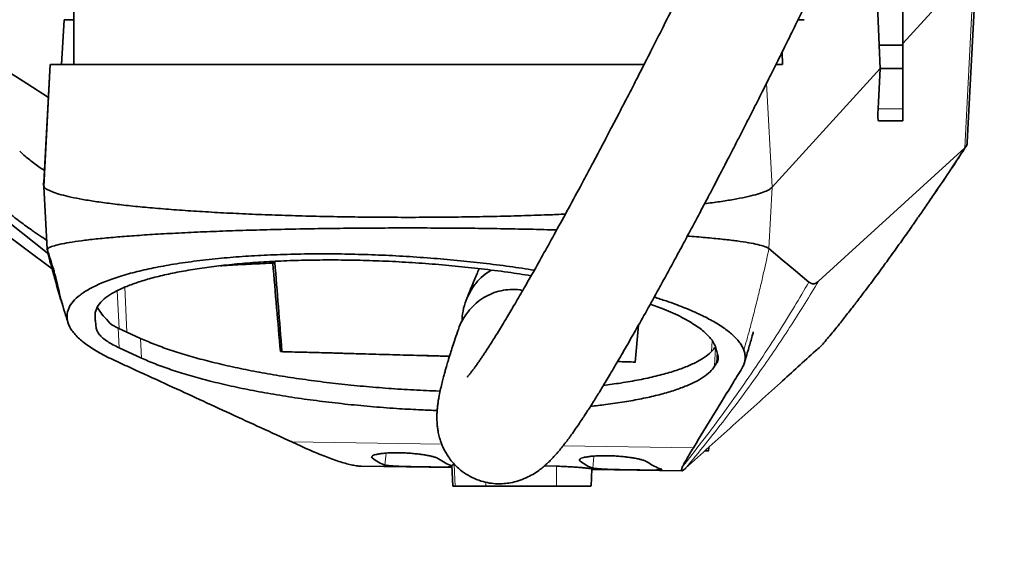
# Model space of a CAD drawing. Header units: millimetres. Extents: x 0 to 14900, y 0 to 10500.
# Tile 34 of 46: x 10976 to 11394, y 5264 to 5493. Entities that reach past the tile are written whole.
import ezdxf

# ---------------------------------------------------------------- set-up
doc = ezdxf.new("R2010")
doc.units = ezdxf.units.MM
doc.header["$LTSCALE"] = 25
doc.styles.add('SLDTEXTSTYLE0', font='TXT', dxfattribs={"width": 0.605})
doc.dimstyles.new('SLDDIMSTYLE1', dxfattribs={"dimtxt": 87.5, "dimasz": 87.5, "dimexe": 0, "dimexo": 0.0625, "dimgap": 21.875, "dimtad": 1, "dimdec": 4, "dimlfac": 25, "dimzin": 12, "dimdsep": 46, "dimtxsty": 'SLDTEXTSTYLE0', "dimsah": 1, "dimcen": 0.09, "dimadec": 1, "dimazin": 3, "dimtfac": 1, "dimtofl": 0, "dimtmove": 0, "dimatfit": 3, "dimfxl": 1, "dimfrac": 2, "dimtolj": 1, "dimtzin": 12, "dimarcsym": 0})

# ---------------------------------------------------------------- blocks, each defined once
blk = doc.blocks.new('_D_7')
at = {"color": 7, "linetype": 'Continuous', "lineweight": 0}
for p, q in [((12219.93, 5733.49), (13700.97, 5733.49)), ((8210.66, 5273.14), (7985.54, 5233.45))]:
    blk.add_line(p, q, dxfattribs=at)
at = {"color": 7, "linetype": 'Continuous', "lineweight": 18}
blk.add_arc((10821.38, 5733.49), 2842.09, 190, 0, dxfattribs=at)
for points in [[(13663.47, 5733.49), (13649.62, 5646.19), (13674.62, 5645.8)], [(8022.47, 5239.96), (8026.72, 5151.68), (8051.27, 5156.4)]]:
    blk.add_solid(points, dxfattribs=at)
at = {"color": 7, "linetype": 'Continuous', "lineweight": 18, "insert": (10935.4, 3003.74), "char_height": 87.5, "attachment_point": 1, "rotation": 5, "style": 'SLDTEXTSTYLE0'}
blk.add_mtext('170°', dxfattribs=at)

msp = doc.modelspace()

# ---------------------------------------------------------------- linework, layer by layer
at = {"color": 7, "linetype": 'Continuous', "lineweight": 35}
for p, q in [((11378.7031652, 5441.4550674), (11382.7839076, 5519.0082414)), ((11351.3804458, 5483.3527797), (11381.7537428, 5516.7279467)), ((11341.252928, 5482.7197232), (11340.4613767, 5505.1676074)), ((11351.3804458, 5505.1676074), (11351.3804458, 5482.7197232)), ((10999.3804458, 5500.4853482), (10999.3804458, 5474.4853482)), ((10995.3134027, 5493.4853482), (10994.0911278, 5474.4853482)), ((10995.3134027, 5493.4853482), (10999.3804458, 5493.4853482)), ((11306.9048511, 5493.4853482), (11309.5185174, 5493.4853482)), ((11341.7037606, 5472.7197232), (11341.252928, 5482.7197232)), ((11351.3804458, 5482.7197232), (11341.252928, 5482.7197232)), ((11351.3804458, 5482.7197232), (11351.3804458, 5472.7197232)), ((11300.2538243, 5474.4853482), (11300.0766539, 5479.6287784)), ((10989.3864428, 5474.4918958), (10986.6643764, 5422.6514768)), ((10986.6790699, 5424.3493644), (10989.3128971, 5474.4854247)), ((11295.8649281, 5422.3505227), (11341.7037606, 5472.7197232)), ((11297.5210491, 5474.4853482), (11300.2538243, 5474.4853482)), ((11340.8711631, 5455.636428), (11341.7037606, 5472.7197232)), ((11351.3804458, 5472.7197232), (11341.7037606, 5472.7197232)), ((11351.3804458, 5472.7197232), (11351.3804458, 5455.636428)), ((11351.3804458, 5455.636428), (11351.3804458, 5450.4853482)), ((11351.3804458, 5450.4853482), (11341.0176699, 5450.4853482)), ((10986.7031094, 5422.5976867), (10988.0944005, 5396.1100517)), ((11365.3013674, 5420.3624578), (11367.2279009, 5423.2598696)), ((10964.0419011, 5413.5127249), (10988.0791748, 5394.4759722)), ((10963.3803939, 5407.7175809), (10990.171064, 5387.6652134)), ((11083.869611, 5390.1185324), (11083.931164, 5390.8358119)), ((11083.8696123, 5390.1185445), (11084.7551284, 5390.5233353)), ((11248.8136369, 5371.0662786), (11244.1437819, 5372.717301)), ((10995.39654, 5369.6974831), (10995.445317, 5369.5435574)), ((10997.4002623, 5363.6402097), (10997.4591835, 5363.4696667)), ((11018.210697, 5362.5546198), (11015.5115612, 5363.9035069)), ((11239.1298878, 5363.7684427), (11237.756918, 5348.0478346)), ((11027.7201232, 5358.1752545), (11018.210697, 5362.5546198)), ((11316.3708881, 5354.6742779), (11317.3470196, 5355.748998)), ((11018.6511004, 5354.1564086), (11028.101717, 5349.8041269)), ((11087.0787897, 5352.5458766), (11087.7598482, 5352.5449955)), ((11237.756918, 5348.0478346), (11230.2503032, 5348.3012171)), ((11271.4753232, 5346.3250595), (11272.2701385, 5347.5822309)), ((11095.8518307, 5312.3846237), (11091.9072638, 5314.2012194)), ((11268.8727001, 5310.4841357), (11268.9448638, 5311.8555634)), ((11121.379861, 5303.9194553), (11159.9268373, 5303.3685461)), ((11159.8792568, 5304.2728094), (11160.3416427, 5295.4852045)), ((11199.2528521, 5304.0474161), (11204.3804458, 5303.8936643)), ((11219.0005459, 5295.4836324), (11219.383093, 5302.753702)), ((11219.370742, 5302.5189803), (11257.617684, 5301.9723592)), ((11259.1091279, 5302.9772185), (11259.1235196, 5302.9900864))]:
    msp.add_line(p, q, dxfattribs=at)
at = {"color": 8, "linetype": 'Continuous', "lineweight": 18}
for p, q in [((11377.6793308, 5439.0687825), (11381.7537428, 5516.7279467)), ((11295.8649283, 5422.3505229), (11293.5479808, 5466.5476413)), ((11351.3804458, 5455.636428), (11340.8711631, 5455.636428)), ((11366.0001027, 5421.3569367), (11377.6793308, 5439.0687825)), ((11367.2279009, 5423.2598696), (11377.8437979, 5439.2256581)), ((11294.4971564, 5396.2805011), (11295.8649281, 5422.3505227)), ((10988.1650395, 5396.0468139), (10988.1615944, 5396.112431)), ((11018.6819582, 5362.3375904), (11017.8409648, 5378.3754403)), ((11021.8954644, 5360.857678), (11021.0322934, 5379.8578719)), ((11008.5078054, 5369.0649108), (11008.8360828, 5362.8048714)), ((11018.6511004, 5354.1564086), (11018.210697, 5362.5546198)), ((11028.101717, 5349.8041269), (11027.7201232, 5358.1752545)), ((11270.4581891, 5357.161887), (11270.1955281, 5352.6416522)), ((11271.4753232, 5346.3250595), (11271.8901442, 5354.2772699)), ((11272.518127, 5352.2717792), (11272.2701385, 5347.5822309)), ((11091.9072638, 5314.2012194), (11155.5815846, 5313.2911929)), ((11131.5084529, 5304.3837041), (11131.9447438, 5309.4440813)), ((11207.1434477, 5312.5542764), (11262.456934, 5311.763742)), ((11126.0489687, 5307.4548559), (11126.1162156, 5308.2348278)), ((11214.2858711, 5306.184294), (11214.3535857, 5306.9696898)), ((11219.7458414, 5303.11878), (11220.1826255, 5308.1848786)), ((11161.3096513, 5295.4853482), (11160.8836387, 5304.5135216)), ((11204.3822977, 5295.4853482), (11204.3804458, 5303.8936643)), ((11174.3827097, 5295.4853482), (11174.3823158, 5297.1093582))]:
    msp.add_line(p, q, dxfattribs=at)
at = {"color": 7, "linetype": 'Continuous', "lineweight": 35, "flags": 128}
for points in [[(10968.9757731, 5472.9751662), (10979.4106235, 5466.3262179), (10988.5774187, 5460.4852694)], [(11315.5997933, 5382.4259982), (11339.4922202, 5404.2260168), (11358.5857799, 5421.6474806), (11377.6793308, 5439.0687825)], [(11294.4971564, 5396.2805011), (11300.1862812, 5391.5219184), (11305.8311071, 5386.8027559), (11311.4758302, 5382.0819865)]]:
    msp.add_lwpolyline(points, dxfattribs=at)
at = {"color": 7, "linetype": 'Continuous', "lineweight": 18}
for radius in [2601, 911]:
    msp.add_arc((10821.3804458, 5733.4853482), radius, 190, 170, dxfattribs=at)
at = {"color": 7, "linetype": 'Continuous', "lineweight": 35}
for centre, major_axis, ratio, start_param, end_param in [((11341.3756143, 5456.4853482), (0.3600348, 5.9999374), 0.0761305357, 1.7173276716, 3.1461609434), ((11144.7983913, 6164.8723281), (131.1816432, 1276.6558263), 0.0190063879, 4.0626359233, 4.062990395), ((11144.7983913, 4208.8971463), (-130.7667038, 1909.878231), 0.0138278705, 5.3534521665, 5.3785184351), ((11144.7983913, 5350.2269764), (133.4068762, -3.8455683), 0.0055832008, 1.4648769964, 2.0127416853), ((11144.7983913, 5350.2269764), (133.4068762, -3.8455683), 0.0055832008, 0.7995679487, 0.8749375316), ((11173.8154879, 5673.2078369), (39.5554614, 369.415764), 0.1889831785, 3.0194538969, 3.1017184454), ((11138.8712293, 5673.7072564), (-26.6264408, 370.3688051), 0.1896565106, 2.9856429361, 3.0628389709), ((11262.0405027, 5671.9469346), (39.5554614, 369.415764), 0.1889831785, 3.0196382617, 3.1018999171), ((11227.3139681, 5672.4432424), (-26.6264408, 370.3688051), 0.1896565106, 2.9858268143, 3.0680864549)]:
    msp.add_ellipse(centre, major_axis=major_axis, ratio=ratio, start_param=start_param, end_param=end_param, dxfattribs=at)
for points, knots in [([(11318.6736173, 5642.1678435), (11318.2608347, 5641.073792), (11316.426428, 5636.2118252), (11312.969012, 5627.6312947), (11308.3581827, 5616.4302757), (11303.633028, 5605.3239539), (11298.4892418, 5593.5123914), (11292.9997225, 5581.1994417), (11287.2540396, 5568.5825316), (11281.7568332, 5556.7232584), (11276.5740615, 5545.7072313), (11271.756986, 5535.5964066), (11267.3444331, 5526.4341782), (11263.3526587, 5518.2222518), (11259.077388, 5509.49706), (11254.4793428, 5500.1976135), (11249.5354837, 5490.2987565), (11244.9347318, 5481.1707197), (11241.3441466, 5474.1060055), (11238.6823221, 5468.8987345), (11236.8654087, 5465.3567293), (11235.1580909, 5462.0393198), (11233.5877665, 5458.9975113), (11232.1750943, 5456.2687731), (11230.8085539, 5453.6356978), (11229.2548298, 5450.6495543), (11227.3312449, 5446.9645578), (11224.9888742, 5442.4957905), (11222.2799868, 5437.3531185), (11219.2178271, 5431.5730449), (11215.1112985, 5423.8728416), (11210.2002818, 5414.7548627), (11204.7485333, 5404.7654318), (11199.6703947, 5395.5884664), (11194.9792681, 5387.2352112), (11190.6772697, 5379.6956525), (11186.7672557, 5372.9609291), (11183.0841935, 5366.7379114), (11179.6905028, 5361.135848), (11176.6066439, 5356.1932564), (11174.5154213, 5352.9565862), (11173.1528684, 5350.901496), (11172.2985067, 5349.6317664), (11171.3790245, 5348.2892901), (11170.3998623, 5346.8918275), (11169.4809875, 5345.6173651), (11168.7210378, 5344.5950814), (11168.157396, 5343.8580494), (11167.7297898, 5343.3125278), (11167.3596968, 5342.8505721), (11167.0026721, 5342.4176102), (11166.6949599, 5342.0523488), (11166.4226934, 5341.7539982), (11166.461807, 5341.7854487), (11166.4747447, 5341.7958516)], [0, 0, 0, 0, 0.0082048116, 0.0364621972, 0.0651221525, 0.0938184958, 0.1222230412, 0.1571678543, 0.1907566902, 0.2226342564, 0.2525160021, 0.2801785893, 0.3054510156, 0.3282055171, 0.3485618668, 0.3786640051, 0.4069045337, 0.4332075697, 0.4575214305, 0.4685530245, 0.4789886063, 0.4888217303, 0.4980146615, 0.506135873, 0.5132882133, 0.5217295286, 0.5331696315, 0.546845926, 0.5627281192, 0.5807750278, 0.6009322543, 0.6357234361, 0.6689931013, 0.7005973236, 0.7305398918, 0.7588404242, 0.7855325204, 0.8105445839, 0.837530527, 0.8622950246, 0.8856903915, 0.8934960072, 0.9017071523, 0.9115273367, 0.9230026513, 0.9352438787, 0.9454619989, 0.9537492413, 0.9603271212, 0.9670796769, 0.9755278, 0.9847956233, 0.9949708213, 1, 1, 1, 1]), ([(11162.6453141, 5361.9129025), (11162.5278921, 5361.5812897), (11161.9602155, 5359.9781071), (11161.0524344, 5357.2674794), (11159.9761949, 5353.9815032), (11159.1598407, 5351.3959496), (11158.5533073, 5349.4245685), (11158.1172718, 5347.9772921), (11157.7700365, 5346.8031585), (11157.4875607, 5345.8327017), (11157.1487903, 5344.6518463), (11156.7241948, 5343.1364133), (11156.1805141, 5341.119261), (11155.5878766, 5338.7987544), (11154.9369332, 5336.0017009), (11154.4388793, 5333.5173616), (11154.0760017, 5331.3248746), (11153.8326023, 5329.510359), (11153.6535683, 5327.6775131), (11153.5533888, 5325.8790298), (11153.533498, 5324.2361946), (11153.5789073, 5322.7683506), (11153.675681, 5321.3848058), (11153.8686528, 5319.6948035), (11154.2350567, 5317.6184694), (11154.8212032, 5315.3534588), (11155.5708104, 5313.2205982), (11156.3760187, 5311.3884974), (11157.3085499, 5309.6114135), (11158.5061709, 5307.6941163), (11160.1020133, 5305.5974732), (11162.2925501, 5303.2848468), (11165.0304036, 5301.0482101), (11168.5158618, 5298.9848097), (11172.1973505, 5297.5273948), (11175.8210583, 5296.6831926), (11179.1513439, 5296.3787241), (11182.0933489, 5296.4539278), (11185.0052882, 5296.8345636), (11188.1978776, 5297.625789), (11191.3231325, 5298.8246701), (11194.3217031, 5300.389325), (11196.8790989, 5302.090919), (11198.7946266, 5303.6180718), (11200.2414777, 5304.8968275), (11201.7593024, 5306.3586868), (11203.3080741, 5307.9851421), (11204.8666394, 5309.7481386), (11206.3651522, 5311.5555153), (11207.6259498, 5313.1542248), (11208.5893306, 5314.4170714), (11209.3268237, 5315.4044722), (11210.0462502, 5316.3840398), (11210.8841625, 5317.5448542), (11212.0870431, 5319.2446035), (11213.5513426, 5321.3692686), (11215.1252342, 5323.7171294), (11216.4804374, 5325.7804374), (11217.6863225, 5327.6448659), (11218.8634413, 5329.4892699), (11220.5144233, 5332.1085468), (11222.802705, 5335.8048335), (11225.9150688, 5340.9445717), (11229.5031602, 5346.9948385), (11233.5317455, 5353.9203106), (11237.9445192, 5361.6399534), (11242.7076254, 5370.1054205), (11247.1920191, 5378.1925181), (11251.3078554, 5385.6994521), (11254.9781416, 5392.4522497), (11258.7124865, 5399.3814614), (11262.3381904, 5406.1636192), (11265.6739203, 5412.448683), (11268.5683253, 5417.9363383), (11271.0206551, 5422.6099622), (11273.0351498, 5426.4653477), (11274.6882606, 5429.6400007), (11276.1670876, 5432.4877684), (11277.8646393, 5435.7652521), (11279.916159, 5439.7399877), (11282.2533163, 5444.287513), (11284.6034791, 5448.8801116), (11286.9634861, 5453.5117026), (11289.3231922, 5458.1628121), (11291.8511178, 5463.1672997), (11294.681948, 5468.7983586), (11297.9906402, 5475.4178654), (11301.7718863, 5483.0339977), (11305.9291794, 5491.4734657), (11310.4322743, 5500.6956854), (11315.2454789, 5510.6503393), (11320.4127637, 5521.4584667), (11325.8976843, 5533.0814253), (11331.6534154, 5545.4627756), (11337.3225586, 5557.8728662), (11342.8323735, 5570.1664566), (11348.1121911, 5582.1967438), (11353.3812026, 5594.4957883), (11358.5510829, 5606.9759968), (11362.6428902, 5617.1201448), (11364.9135897, 5623.1326317), (11365.5836375, 5624.9068222)], [0, 0, 0, 0, 0.0042899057, 0.0207395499, 0.0351680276, 0.0475376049, 0.0554763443, 0.0622320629, 0.0678025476, 0.0722253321, 0.0764239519, 0.0851653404, 0.0945589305, 0.1067371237, 0.120282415, 0.1351896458, 0.1438035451, 0.1522019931, 0.1603951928, 0.1683045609, 0.1752277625, 0.1810152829, 0.1856905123, 0.1904391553, 0.1960281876, 0.2023596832, 0.2080565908, 0.2126868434, 0.2164587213, 0.2207925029, 0.2259092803, 0.231616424, 0.2390624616, 0.2465530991, 0.2539482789, 0.2609972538, 0.267505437, 0.2734115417, 0.2798839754, 0.2873513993, 0.2958067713, 0.3027839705, 0.3099999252, 0.3171271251, 0.3244870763, 0.3325843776, 0.3414289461, 0.351031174, 0.3602347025, 0.3679122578, 0.3728788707, 0.3769096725, 0.3808706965, 0.3857943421, 0.3916902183, 0.4017034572, 0.410311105, 0.4170747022, 0.4230725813, 0.4290107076, 0.434983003, 0.4477668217, 0.4622177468, 0.4784146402, 0.4959555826, 0.5144178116, 0.5338264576, 0.5541963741, 0.5680262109, 0.5822658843, 0.5969112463, 0.6110600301, 0.623684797, 0.6347442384, 0.6437104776, 0.6512391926, 0.6573168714, 0.6621987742, 0.6677673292, 0.6762742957, 0.6850711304, 0.6937771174, 0.7023885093, 0.7112607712, 0.7199372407, 0.7303733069, 0.7425588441, 0.7564751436, 0.7720916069, 0.7884055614, 0.8061470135, 0.8252404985, 0.845586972, 0.8670597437, 0.8894997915, 0.9093566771, 0.9296373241, 0.950187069, 0.9708359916, 0.991394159, 1, 1, 1, 1]), ([(10989.5297832, 5474.4853482), (10989.7227588, 5474.4853482), (10990.2208188, 5474.4853482), (10992.5109022, 5474.4853482), (10996.0896552, 5474.4853482), (11000.716891, 5474.4853482), (11006.1973834, 5474.4853482), (11012.72868, 5474.4853482), (11020.1913284, 5474.4853482), (11028.4446537, 5474.4853482), (11037.4877686, 5474.4853482), (11047.3898467, 5474.4853482), (11057.9559874, 5474.4853482), (11068.9897374, 5474.4853482), (11080.5014635, 5474.4853482), (11092.5756817, 5474.4853482), (11104.9787217, 5474.4853482), (11117.4896656, 5474.4853482), (11130.1337739, 5474.4853482), (11142.983253, 5474.4853482), (11155.8069563, 5474.4853482), (11168.3893451, 5474.4853482), (11180.7694967, 5474.4853482), (11192.9892361, 5474.4853482), (11204.8437845, 5474.4853482), (11216.1521395, 5474.4853482), (11226.9134452, 5474.4853482), (11235.4199601, 5474.4853482), (11240.0734527, 5474.4853482), (11241.531338, 5474.4853482)], [0, 0, 0, 0, 0.0268828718, 0.0693832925, 0.111883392, 0.1497366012, 0.1875896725, 0.226556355, 0.2655230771, 0.3031828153, 0.3408415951, 0.3796165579, 0.4183919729, 0.4557447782, 0.4930967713, 0.5315528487, 0.5700097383, 0.6070861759, 0.6441622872, 0.6823218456, 0.720481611, 0.7574350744, 0.7943887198, 0.8324069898, 0.8704246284, 0.9074689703, 0.9445139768, 0.9826168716, 1, 1, 1, 1]), ([(11367.2859197, 5423.2192705), (11369.2431765, 5426.1078217), (11372.8887468, 5431.488013), (11376.395537, 5436.9384791), (11378.0195795, 5439.4626645)], [0, 0, 0, 0, 0.53688632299, 1, 1, 1, 1]), ([(11377.6793308, 5439.0687825), (11377.6943031, 5439.0825392), (11377.7242476, 5439.1100526), (11377.7796151, 5439.1623407), (11377.8186818, 5439.2008806), (11377.8437979, 5439.2256581)], [0, 0, 0, 0, 0.2631322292, 0.5262644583, 1, 1, 1, 1]), ([(11377.8437979, 5439.2256581), (11378.0237738, 5439.4409776), (11378.3838948, 5439.8718191), (11378.6556929, 5440.6204475), (11378.6761173, 5441.1998958), (11378.6851452, 5441.45602)], [0, 0, 0, 0, 0.35792957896, 0.7161959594, 1, 1, 1, 1]), ([(10947.0461988, 5435.485419), (10948.5420479, 5433.8141885), (10951.7778178, 5430.1990395), (10956.7212342, 5425.1333335), (10961.6333413, 5420.3772878), (10966.0724501, 5416.342416), (10970.0273281, 5412.9453963), (10973.4922739, 5410.1214941), (10976.4611592, 5407.8130082), (10979.0246734, 5405.8996432), (10981.1153774, 5404.3946614), (10982.7400511, 5403.2590191), (10984.1629481, 5402.2852667), (10985.8476707, 5401.15421), (10987.18313, 5400.296122), (10987.9684303, 5399.7915338)], [0, 0, 0, 0, 0.1184529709, 0.256233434, 0.3794446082, 0.4887586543, 0.5847086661, 0.6677099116, 0.7380795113, 0.7960520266, 0.8485912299, 0.8844109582, 0.9090362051, 0.9465098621, 1, 1, 1, 1]), ([(10976.4083667, 5437.7030069), (10977.6127051, 5436.5789882), (10980.0225972, 5434.3298165), (10983.6098694, 5431.5758677), (10986.1404933, 5429.9668422), (10986.9472296, 5429.4539018)], [0, 0, 0, 0, 0.40494741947, 0.81030348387, 1, 1, 1, 1]), ([(10986.6817626, 5424.3493493), (10986.510245, 5424.0613228), (10986.2359102, 5423.6006369), (10986.5070883, 5423.1401521), (10986.6087225, 5422.9675681)], [0, 0, 0, 0, 0.6252125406, 1, 1, 1, 1]), ([(10986.772029, 5422.5971541), (10986.7978819, 5422.5290143), (10986.9619504, 5422.0965834), (10988.1942587, 5421.3050711), (10990.5031434, 5420.2313017), (10993.8223112, 5419.1778231), (10998.0284856, 5418.1507436), (11003.1353298, 5417.1569734), (11009.0926049, 5416.2022645), (11015.8607961, 5415.2921996), (11023.3981407, 5414.4323177), (11031.6634175, 5413.6282056), (11040.6133848, 5412.8855975), (11050.1841919, 5412.2083823), (11060.3136507, 5411.600279), (11070.9400894, 5411.0649908), (11082.0014865, 5410.6062566), (11093.4334787, 5410.2278897), (11105.1604989, 5409.9312863), (11117.1092454, 5409.7177454), (11129.2069904, 5409.5885622), (11141.3803946, 5409.5450782), (11153.5541061, 5409.5885286), (11165.6509292, 5409.7178796), (11177.6030568, 5409.9307827), (11189.3174721, 5410.2297701), (11199.5330361, 5410.5585699), (11205.6461205, 5410.8211195), (11208.0987087, 5410.9264552)], [0, 0, 0, 0, 0.0075431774, 0.047870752, 0.0881953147, 0.1285132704, 0.1688233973, 0.2091244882, 0.2494156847, 0.2896965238, 0.3299644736, 0.3702194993, 0.4104617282, 0.4506917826, 0.490910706, 0.5311174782, 0.5713135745, 0.6115006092, 0.6516805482, 0.6918556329, 0.7320259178, 0.7721938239, 0.81236173, 0.8525320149, 0.8927070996, 0.9328870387, 0.9730740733, 1, 1, 1, 1]), ([(11267.2060869, 5415.3589564), (11269.3661225, 5415.6395895), (11273.8354188, 5416.2202433), (11279.6151822, 5417.1576606), (11284.7169697, 5418.1473633), (11288.9052428, 5419.1678264), (11292.1742582, 5420.2108688), (11294.6027975, 5421.2731518), (11295.4414618, 5421.99141), (11295.86081, 5422.3505529)], [0, 0, 0, 0, 0.1355678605, 0.2805013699, 0.4254704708, 0.5690676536, 0.7126924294, 0.8563407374, 1, 1, 1, 1]), ([(11317.378046, 5355.7231264), (11318.7081097, 5357.2939373), (11321.3217734, 5360.3806854), (11325.1195319, 5365.1006637), (11328.6364984, 5369.5700583), (11331.7808972, 5373.6467342), (11334.7618939, 5377.5619121), (11337.6293699, 5381.3721355), (11340.3538343, 5385.0371211), (11342.5533653, 5388.0277723), (11344.5696548, 5390.7921444), (11346.5170147, 5393.4825085), (11348.6419195, 5396.4423016), (11350.836591, 5399.5266218), (11352.9643491, 5402.5426122), (11354.6887594, 5405.0069054), (11356.027266, 5406.9283455), (11357.111725, 5408.4881188), (11358.4572744, 5410.4287571), (11360.0264619, 5412.6977315), (11361.8348535, 5415.3172819), (11363.0862413, 5417.125224), (11363.7616995, 5418.1010919)], [0, 0, 0, 0, 0.0775844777, 0.1524586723, 0.2158788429, 0.2705518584, 0.3205812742, 0.3794112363, 0.4308795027, 0.4777183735, 0.5132378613, 0.5524126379, 0.5952390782, 0.6417070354, 0.6849680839, 0.7258949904, 0.7461093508, 0.7760614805, 0.8162872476, 0.8669707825, 0.9281951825, 1, 1, 1, 1]), ([(11363.6698489, 5418.0636707), (11364.4331259, 5419.1025623), (11365.2296524, 5420.1867094), (11365.9692305, 5421.3100454), (11366.0001027, 5421.3569367)], [0, 0, 0, 0, 0.9582570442, 1, 1, 1, 1]), ([(10988.2310761, 5396.1179914), (10988.3294749, 5396.2531347), (10988.6258942, 5396.6602442), (10990.3445258, 5397.3346245), (10993.2961679, 5398.1285146), (10997.3781061, 5398.8998134), (11002.4840344, 5399.664314), (11008.6918376, 5400.3754209), (11015.8648256, 5401.0549152), (11023.8899765, 5401.6989504), (11032.7353854, 5402.2929899), (11042.5056601, 5402.8408847), (11052.9605608, 5403.3502823), (11063.9490627, 5403.7745373), (11075.384198, 5404.1483907), (11087.4392247, 5404.4649337), (11099.8102103, 5404.7110481), (11112.3747575, 5404.8947824), (11125.0189479, 5405.0125606), (11137.9226801, 5405.0609663), (11150.7893089, 5405.0399071), (11163.5043108, 5404.981649), (11175.973836, 5404.8194931), (11188.3042091, 5404.6146491), (11197.8363115, 5404.4017358), (11203.0802659, 5404.2493791), (11204.4295098, 5404.2101785)], [0, 0, 0, 0, 0.0224144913, 0.067521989, 0.1129595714, 0.1567786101, 0.2009085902, 0.2460154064, 0.2914592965, 0.3349094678, 0.3786716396, 0.4234178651, 0.4685025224, 0.5114472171, 0.5546993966, 0.5984344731, 0.6428283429, 0.6851544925, 0.7277784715, 0.770871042, 0.8146061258, 0.8565991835, 0.8988837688, 0.9416202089, 0.9849791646, 1, 1, 1, 1]), ([(11259.902076, 5401.6157185), (11260.1973461, 5401.5945254), (11263.3358147, 5401.3692615), (11268.5710907, 5400.897812), (11275.4159146, 5400.2240348), (11281.2198249, 5399.5255945), (11286.0669874, 5398.7767075), (11289.9413507, 5398.0247249), (11292.3679595, 5397.3131752), (11293.8147391, 5396.7458864), (11294.2694969, 5396.4357571), (11294.4971564, 5396.2805011)], [0, 0, 0, 0, 0.0141073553, 0.1499491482, 0.2877029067, 0.422400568, 0.5580262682, 0.6965276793, 0.8360066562, 0.9179021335, 1, 1, 1, 1]), ([(10987.9979279, 5396.2451921), (10988.2384928, 5395.5041643), (10988.7037211, 5394.0710913), (10989.4158907, 5391.8538114), (10990.0847735, 5389.7160419), (10990.6994631, 5387.6727918), (10991.2482887, 5385.7489798), (10991.721565, 5383.9721939), (10992.1238317, 5382.3414539), (10992.612543, 5380.1116857), (10993.3413329, 5377.0131259), (10994.524297, 5372.6131347), (10995.447937, 5369.5618999), (10995.9196509, 5368.003598)], [0, 0, 0, 0, 0.0689871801, 0.13341424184, 0.19387882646, 0.25118190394, 0.30623654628, 0.36045761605, 0.41559685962, 0.47344182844, 0.63885412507, 0.81555851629, 1, 1, 1, 1]), ([(10996.8377833, 5365.0699226), (10996.334636, 5366.6758834), (10995.4034143, 5369.6481854), (10994.1122023, 5373.9236213), (10992.9415596, 5377.8728031), (10991.9157566, 5381.4265183), (10990.9935865, 5384.6936843), (10990.137464, 5387.7773861), (10989.2056191, 5391.19645), (10988.569451, 5393.6105473), (10988.2241557, 5394.9208563)], [0, 0, 0, 0, 0.1625002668, 0.3007544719, 0.4312229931, 0.5602027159, 0.6578711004, 0.7589842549, 0.8691829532, 1, 1, 1, 1]), ([(10996.8377833, 5365.0699226), (10996.6513365, 5366.0586288), (10996.2784423, 5368.0360441), (10997.0675695, 5370.9549618), (10998.8885234, 5373.8185575), (11001.8449902, 5376.5728523), (11005.8508319, 5379.1741765), (11010.9053064, 5381.6327907), (11017.0646359, 5383.9460438), (11024.170859, 5386.0458031), (11032.0646688, 5387.8995356), (11040.7138942, 5389.5257874), (11050.2634316, 5390.9398429), (11060.3804985, 5392.0859254), (11070.827253, 5392.9570213), (11081.5708869, 5393.5813289), (11092.8681618, 5393.9665677), (11104.3817122, 5394.0985402), (11115.8837859, 5393.9878154), (11127.3853472, 5393.6548548), (11139.0777776, 5393.0874095), (11150.7336615, 5392.2963582), (11162.1604469, 5391.3029046), (11173.3787924, 5390.1078258), (11184.3646841, 5388.7352648), (11191.4344605, 5387.6634177), (11194.9113213, 5387.1362917)], [0, 0, 0, 0, 0.0437156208, 0.087431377, 0.1323885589, 0.1773445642, 0.2210741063, 0.2648018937, 0.3098822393, 0.3549601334, 0.3972889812, 0.4396165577, 0.4833159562, 0.5270121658, 0.5670396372, 0.6070662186, 0.6483478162, 0.6896282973, 0.7281655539, 0.7667026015, 0.8063804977, 0.8460597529, 0.8843294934, 0.9225996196, 0.9619350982, 1, 1, 1, 1]), ([(11193.5485074, 5384.7482738), (11190.2724112, 5385.2620175), (11183.3677775, 5386.3447732), (11172.5620465, 5387.7200105), (11161.3486695, 5388.9190094), (11150.1561967, 5389.8831556), (11138.879672, 5390.6329458), (11127.7751267, 5391.1492728), (11116.9200111, 5391.4323676), (11106.3707187, 5391.4990473), (11096.0532854, 5391.3550344), (11086.0847722, 5391.0013085), (11076.5324047, 5390.4372246), (11067.4321409, 5389.676314), (11058.8167753, 5388.7260458), (11050.681011, 5387.5844334), (11043.0972262, 5386.2496168), (11036.1019875, 5384.7310489), (11029.7987152, 5383.0544809), (11024.2185031, 5381.2312581), (11019.4195698, 5379.2686459), (11015.3289567, 5377.19044), (11013.2717785, 5375.7163361), (11012.2439306, 5374.9798153)], [0, 0, 0, 0, 0.0466685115, 0.098357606, 0.1471646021, 0.1961614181, 0.2451534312, 0.2939538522, 0.3406678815, 0.3875519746, 0.4344375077, 0.4811535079, 0.5274383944, 0.5738809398, 0.6203293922, 0.6666223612, 0.7141135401, 0.7617596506, 0.8094132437, 0.8569146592, 0.9045843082, 0.9523265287, 1, 1, 1, 1]), ([(11083.869612, 5390.1185444), (11083.653867, 5390.1098829), (11080.1760369, 5389.9702598), (11073.5990277, 5389.6715268), (11066.3491515, 5389.2951228), (11062.4718705, 5389.0435391), (11061.4778516, 5388.9790405)], [0, 0, 0, 0, 0.02749542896, 0.44322905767, 0.85726058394, 1, 1, 1, 1]), ([(11087.0787897, 5352.5458766), (11086.5487515, 5358.7604422), (11085.4805092, 5371.2853167), (11084.4093072, 5383.8088907), (11083.869612, 5390.1185444)], [0, 0, 0, 0, 0.4961778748, 1, 1, 1, 1]), ([(11164.1284304, 5365.1673602), (11164.2491482, 5366.7010919), (11164.4976162, 5369.8579048), (11165.85741, 5374.3962526), (11167.9330151, 5378.7011646), (11170.6666544, 5382.407212), (11173.6000926, 5385.3117943), (11175.738978, 5386.6093636), (11176.6378843, 5387.1546912)], [0, 0, 0, 0, 0.1736770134, 0.3574717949, 0.5328198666, 0.7138181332, 0.8797267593, 1, 1, 1, 1]), ([(11171.5153964, 5387.7962869), (11171.4162387, 5387.5707892), (11170.9757421, 5386.5690422), (11170.1642104, 5384.6752271), (11169.0330059, 5381.9899892), (11167.7844528, 5378.9362826), (11166.7859621, 5376.4477216), (11166.219953, 5374.9712314), (11166.0937255, 5374.6419546)], [0, 0, 0, 0, 0.0514222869, 0.2284375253, 0.4326376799, 0.6646898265, 0.9252213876, 1, 1, 1, 1]), ([(11311.4758302, 5382.0819865), (11311.8880488, 5381.8129427), (11312.7518682, 5381.2491515), (11314.1260291, 5381.3238397), (11315.1081919, 5382.0583528), (11315.5997933, 5382.4259982)], [0, 0, 0, 0, 0.3131461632, 0.6562094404, 1, 1, 1, 1]), ([(11189.9484082, 5378.460256), (11189.576538, 5378.5518203), (11187.8544824, 5378.9758359), (11184.7503382, 5379.0030558), (11180.7561569, 5378.5284336), (11176.980823, 5377.3582502), (11173.4183679, 5375.5711199), (11170.18248, 5373.2131292), (11167.2927281, 5370.3069657), (11164.8942134, 5366.8882644), (11163.3414944, 5364.0324026), (11162.8201126, 5362.2763608), (11162.7064919, 5361.8936803)], [0, 0, 0, 0, 0.0330624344, 0.1531054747, 0.2650863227, 0.38031866, 0.4924523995, 0.6076247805, 0.7238820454, 0.8431789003, 0.9658251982, 1, 1, 1, 1]), ([(11012.2439306, 5374.9798153), (11011.3282409, 5374.0329682), (11009.4887667, 5372.1309037), (11008.493117, 5369.6194955), (11008.3410161, 5367.5520728), (11008.5518327, 5365.442968), (11008.7223579, 5363.8603406), (11008.8360828, 5362.8048714)], [0, 0, 0, 0, 0.2458429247, 0.4938591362, 0.6202943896, 0.7467707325, 1, 1, 1, 1]), ([(11245.791583, 5375.6885715), (11247.5158964, 5375.1460062), (11251.9851937, 5373.7397154), (11258.3222247, 5371.3581), (11264.885666, 5368.5563582), (11270.5601403, 5365.6667568), (11275.3879917, 5362.6870546), (11279.2561379, 5359.6554259), (11281.6873611, 5357.0325808), (11283.1526351, 5354.8567083), (11283.6388313, 5353.7059085), (11283.8821956, 5353.1298786)], [0, 0, 0, 0, 0.0787756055, 0.2041807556, 0.3295885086, 0.4578677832, 0.5861526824, 0.7179434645, 0.8497379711, 0.924786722, 1, 1, 1, 1]), ([(11009.4280018, 5371.3236299), (11009.7043797, 5370.8282265), (11010.4247053, 5369.5370531), (11012.4373026, 5367.0576633), (11014.4800826, 5364.9617929), (11015.5115612, 5363.9035069)], [0, 0, 0, 0, 0.2355899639, 0.6140198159, 1, 1, 1, 1]), ([(11272.8571683, 5350.9704399), (11272.6819094, 5351.6767865), (11272.3314098, 5353.0894066), (11271.6463004, 5355.214544), (11270.2417998, 5357.7374378), (11267.5200833, 5360.6615564), (11263.8222677, 5363.4667068), (11260.0726624, 5365.7558033), (11256.7265601, 5367.5442228), (11253.0127684, 5369.319977), (11250.2133443, 5370.4841794), (11248.8136369, 5371.0662786)], [0, 0, 0, 0, 0.105822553, 0.2116341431, 0.3173205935, 0.4793889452, 0.6414560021, 0.7305682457, 0.8196800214, 0.9098403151, 1, 1, 1, 1]), ([(11091.9072638, 5314.2012194), (11083.2154231, 5318.2047223), (11065.8317242, 5326.2117363), (11043.7285487, 5336.3758406), (11027.9992623, 5343.6180329), (11019.7713566, 5347.3954553), (11015.0951964, 5349.5563065), (11010.6928172, 5351.7551292), (11005.9774301, 5354.5702934), (11002.2640239, 5357.4418536), (10999.938669, 5359.7678764), (10998.5287352, 5361.5387159), (10997.4548212, 5363.3090729), (10997.0434635, 5364.4829701), (10996.8377833, 5365.0699226)], [0, 0, 0, 0, 0.2380969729, 0.4761944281, 0.6046146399, 0.6688246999, 0.700948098, 0.7330626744, 0.7983040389, 0.8641122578, 0.8979269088, 0.9317414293, 0.9658704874, 1, 1, 1, 1]), ([(11008.8360828, 5362.8048714), (11008.9394624, 5362.317035), (11009.1462233, 5361.3413551), (11010.1392212, 5359.839452), (11011.6414444, 5358.3182056), (11013.6263163, 5356.8520558), (11015.9455499, 5355.4601153), (11017.7475894, 5354.5917778), (11018.6511004, 5354.1564086)], [0, 0, 0, 0, 0.1707164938, 0.3414354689, 0.5170971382, 0.6927596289, 0.8459550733, 1, 1, 1, 1]), ([(11284.1012671, 5347.7939157), (11284.4396139, 5348.9332196), (11285.0913626, 5351.1278308), (11285.9602775, 5354.1036344), (11286.7588567, 5356.8582243), (11287.3344563, 5358.8552224), (11287.6839926, 5360.0793989), (11287.869407, 5360.7441447), (11287.8944936, 5360.8991902), (11287.8855149, 5360.9257555), (11287.8812316, 5360.9384289)], [0, 0, 0, 0, 0.1890897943, 0.364238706, 0.5113288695, 0.68344234, 0.7498897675, 0.8054085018, 0.9071675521, 1, 1, 1, 1]), ([(11154.9119876, 5335.7879677), (11154.7632237, 5335.7915292), (11151.0652632, 5335.8800618), (11143.7207157, 5336.2487348), (11132.980792, 5336.9018728), (11122.3053274, 5337.7781513), (11111.779479, 5338.8459497), (11101.4555767, 5340.1003563), (11091.4104894, 5341.5271486), (11081.675428, 5343.1238776), (11072.3219801, 5344.8870966), (11063.3969016, 5346.8038219), (11055.0085451, 5348.8489336), (11047.1667595, 5351.0208923), (11039.9617523, 5353.3114285), (11033.3600478, 5355.7000891), (11029.5990553, 5357.350657), (11027.7201232, 5358.1752545)], [0, 0, 0, 0, 0.0029576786, 0.073521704, 0.1440884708, 0.214402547, 0.2846690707, 0.3551798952, 0.4256960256, 0.4959698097, 0.5672804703, 0.6388333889, 0.7103919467, 0.7817103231, 0.8544313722, 0.9272762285, 1, 1, 1, 1]), ([(11158.8949725, 5350.5289104), (11157.5880182, 5350.5677413), (11152.5453713, 5350.7175632), (11143.5374672, 5350.9796606), (11131.9692871, 5351.3121241), (11121.3643957, 5351.6114943), (11111.8890701, 5351.87505), (11103.4940291, 5352.1054057), (11095.187249, 5352.3303944), (11089.781607, 5352.4740493), (11087.0787897, 5352.5458766)], [0, 0, 0, 0, 0.0541235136, 0.2088257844, 0.3680183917, 0.5272117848, 0.6444562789, 0.7617009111, 0.8808506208, 1, 1, 1, 1]), ([(11271.9114287, 5354.6852989), (11271.309067, 5353.8844498), (11270.1022205, 5352.2799289), (11267.1253657, 5349.9915366), (11263.3272997, 5347.8102124), (11258.6392317, 5345.7617967), (11253.0788316, 5343.8625075), (11246.6975965, 5342.1200532), (11239.5344042, 5340.5560476), (11232.0820484, 5339.2272632), (11226.7193229, 5338.5248966), (11224.2422564, 5338.2004703)], [0, 0, 0, 0, 0.1126496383, 0.2256963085, 0.3387340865, 0.4513715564, 0.5641295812, 0.6773080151, 0.7904761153, 0.903219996, 1, 1, 1, 1]), ([(11316.3708881, 5354.6742779), (11315.6821813, 5354.0570831), (11309.9824298, 5348.9491661), (11297.6722654, 5337.7785236), (11279.2584622, 5321.1677752), (11265.8335783, 5309.0478816), (11259.1235196, 5302.9900864)], [0, 0, 0, 0, 0.0358267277, 0.2965027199, 0.6483762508, 1, 1, 1, 1]), ([(11283.8821956, 5353.1298786), (11284.0588879, 5352.5480428), (11284.4122704, 5351.3843781), (11284.484365, 5349.6544609), (11284.2066699, 5347.9402806), (11283.3082335, 5345.6698519), (11281.4325931, 5342.8833028), (11277.468357, 5336.242068), (11271.0655714, 5325.8752174), (11265.4226281, 5316.6251758), (11262.456934, 5311.763742)], [0, 0, 0, 0, 0.040088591, 0.0801767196, 0.1206403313, 0.1611054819, 0.2430446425, 0.3249890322, 0.6452425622, 1, 1, 1, 1]), ([(11272.2701385, 5347.5822309), (11272.42451, 5347.8554979), (11272.7336233, 5348.4026873), (11272.9614747, 5349.2442827), (11273.030189, 5350.0996882), (11272.9148886, 5350.6799539), (11272.8571683, 5350.9704399)], [0, 0, 0, 0, 0.24849234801, 0.49758073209, 0.74848459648, 1, 1, 1, 1]), ([(11028.101717, 5349.8041269), (11030.016456, 5348.965198), (11033.8526892, 5347.2843803), (11040.6147641, 5344.8526315), (11048.0466069, 5342.5081294), (11056.1762459, 5340.2755332), (11064.9584573, 5338.1714517), (11074.3311209, 5336.2069928), (11084.2097254, 5334.3989532), (11094.4459284, 5332.7765437), (11104.977789, 5331.3524581), (11115.7225157, 5330.1273295), (11126.6632112, 5329.0984754), (11137.0674491, 5328.3336144), (11146.0854254, 5327.8185613), (11151.3884649, 5327.6259331), (11153.6584335, 5327.5434785)], [0, 0, 0, 0, 0.0748523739, 0.1499688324, 0.2250805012, 0.2999263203, 0.374846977, 0.4500464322, 0.5252391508, 0.600150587, 0.673491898, 0.7471089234, 0.8207202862, 0.8940538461, 0.9546496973, 1, 1, 1, 1]), ([(11218.7397622, 5329.2993702), (11220.9127478, 5329.5374289), (11225.956142, 5330.0899516), (11233.2148437, 5331.1752228), (11240.5811001, 5332.5128076), (11247.2668514, 5334.034781), (11253.2700913, 5335.7205349), (11258.5258073, 5337.5519158), (11263.0529663, 5339.5373793), (11266.7560411, 5341.673817), (11269.6872308, 5343.9408099), (11270.8796322, 5345.5307628), (11271.4753232, 5346.3250595)], [0, 0, 0, 0, 0.0763346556, 0.1771690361, 0.277653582, 0.3791542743, 0.4810013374, 0.5828576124, 0.6843709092, 0.7895168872, 0.894848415, 1, 1, 1, 1]), ([(11119.2417856, 5304.1022409), (11118.5428675, 5304.2189423), (11117.1437678, 5304.4525563), (11114.6666301, 5305.082398), (11111.9194372, 5305.9136659), (11108.9972756, 5306.9236145), (11105.9471419, 5308.0760627), (11102.7986327, 5309.3482899), (11099.4519701, 5310.7693977), (11097.052367, 5311.8459953), (11095.8518307, 5312.3846237)], [0, 0, 0, 0, 0.1319629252, 0.2641644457, 0.3961262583, 0.5283161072, 0.6458609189, 0.7635588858, 0.8817070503, 1, 1, 1, 1]), ([(11126.0489687, 5307.4548559), (11125.9435445, 5307.5737074), (11125.7296401, 5307.8148553), (11125.9470615, 5308.177294), (11126.5612162, 5308.5292616), (11127.5814542, 5308.8507719), (11128.9870273, 5309.1337523), (11130.7006505, 5309.358262), (11132.7016926, 5309.5190225), (11134.8693465, 5309.6052562), (11137.1905789, 5309.6167208), (11139.5412021, 5309.5545468), (11141.9164382, 5309.4213158), (11144.2147404, 5309.2258365), (11146.4239929, 5308.9722908), (11148.4641044, 5308.6729514), (11150.3060015, 5308.3346334), (11151.8793709, 5307.972323), (11153.1405801, 5307.595873), (11153.8961007, 5307.2857171), (11154.1744419, 5307.1066862), (11154.2645388, 5307.0487352)], [0, 0, 0, 0, 0.0550214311, 0.1116377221, 0.1666742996, 0.2233334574, 0.2778566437, 0.3340380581, 0.3872114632, 0.4420127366, 0.4937489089, 0.5470255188, 0.5981379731, 0.650706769, 0.7023367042, 0.7553897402, 0.8083885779, 0.862846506, 0.9172626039, 0.9732185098, 1, 1, 1, 1]), ([(11262.456934, 5311.763742), (11261.9162436, 5310.8837417), (11260.834122, 5309.1225352), (11259.5583713, 5306.9539069), (11258.5260764, 5305.1101234), (11258.0949411, 5304.219775), (11257.8792087, 5303.7742605)], [0, 0, 0, 0, 0.2491079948, 0.4985573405, 0.7490869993, 1, 1, 1, 1]), ([(11268.8470312, 5310.4853482), (11268.8557508, 5310.4853482), (11268.8951062, 5310.4853482), (11268.7917649, 5310.4853482), (11268.6196725, 5310.4853482), (11268.3280234, 5310.4853482), (11267.9435174, 5310.4853482), (11267.5995122, 5310.4853482), (11267.4269134, 5310.4853482)], [0, 0, 0, 0, 0.05448590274, 0.24591866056, 0.43110948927, 0.61758877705, 0.8081315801, 1, 1, 1, 1]), ([(11214.2858711, 5306.184294), (11214.1796066, 5306.3039357), (11213.9639967, 5306.5466877), (11214.1831161, 5306.9117073), (11214.8020431, 5307.2662839), (11215.8301763, 5307.5902804), (11217.2466558, 5307.8755348), (11218.9736387, 5308.1019097), (11220.9903081, 5308.2640407), (11223.1748807, 5308.3510291), (11225.5142011, 5308.3626152), (11227.8830659, 5308.2999365), (11230.2766947, 5308.1656043), (11232.5927643, 5307.9685163), (11234.8191042, 5307.7129073), (11236.8750396, 5307.4111706), (11238.7312624, 5307.0702055), (11240.3169134, 5306.7051433), (11241.5879887, 5306.3259486), (11242.3494582, 5306.0136267), (11242.6299828, 5305.8334091), (11242.7207973, 5305.775067)], [0, 0, 0, 0, 0.0550234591, 0.1116421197, 0.1666764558, 0.2233330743, 0.2778578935, 0.3340409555, 0.3872163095, 0.4420197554, 0.4937551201, 0.5470310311, 0.598140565, 0.6507063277, 0.7023339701, 0.7553845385, 0.8083831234, 0.8628407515, 0.9172572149, 0.9732136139, 1, 1, 1, 1]), ([(11121.3799992, 5303.9306834), (11121.3270281, 5303.9277348), (11120.7401416, 5303.8950663), (11119.9555561, 5304.0035493), (11119.2417856, 5304.1022409)], [0, 0, 0, 0, 0.09025786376, 1, 1, 1, 1]), ([(11159.9122173, 5303.6463983), (11159.8545496, 5303.6399115), (11159.681663, 5303.6204642), (11159.2830564, 5303.5951388), (11158.7315931, 5303.5702366), (11157.8731337, 5303.5455476), (11156.8429233, 5303.5316416), (11155.6620149, 5303.5270651), (11154.3910047, 5303.5279679), (11152.9939647, 5303.5361845), (11151.5036073, 5303.5501897), (11149.9599507, 5303.5676431), (11148.3501891, 5303.5897369), (11146.7139769, 5303.6158443), (11145.0693142, 5303.6446181), (11143.4268397, 5303.6774543), (11141.8287073, 5303.7147555), (11140.2690325, 5303.7553372), (11138.7806058, 5303.8013622), (11137.4018921, 5303.8537117), (11136.4309551, 5303.8963019), (11135.5282236, 5303.9423618), (11134.6890049, 5303.9928127), (11133.9320041, 5304.0471789), (11133.2649896, 5304.1051514), (11132.6866782, 5304.1668487), (11132.1977364, 5304.2331357), (11131.7864968, 5304.3052446), (11131.6033427, 5304.3569277), (11131.5084529, 5304.3837041)], [0, 0, 0, 0, 0.0161111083, 0.0483007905, 0.0807315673, 0.1117897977, 0.1749676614, 0.2071632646, 0.2381316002, 0.3011187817, 0.3332124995, 0.3642087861, 0.4272520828, 0.4593743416, 0.4904114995, 0.5535398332, 0.5857061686, 0.6167544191, 0.6799046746, 0.7120817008, 0.7431459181, 0.7744250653, 0.8063822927, 0.8385732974, 0.8697028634, 0.9010476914, 0.9330691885, 0.9653240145, 1, 1, 1, 1]), ([(11159.8875815, 5304.2185111), (11159.8869967, 5304.2329975), (11159.8856702, 5304.2658568), (11159.9898394, 5304.3329166), (11160.2572194, 5304.4196987), (11160.6731076, 5304.481989), (11160.8836387, 5304.5135216)], [0, 0, 0, 0, 0.1403656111, 0.3183909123, 0.6549557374, 1, 1, 1, 1]), ([(11204.3804458, 5303.8936643), (11204.7946321, 5303.880733), (11205.6258982, 5303.85478), (11206.874321, 5303.8058754), (11208.1197592, 5303.7499915), (11209.3351267, 5303.6877904), (11210.9011517, 5303.5983441), (11212.3831958, 5303.5001419), (11213.7438908, 5303.3977181), (11214.6963052, 5303.3199661), (11215.5752781, 5303.2423461), (11216.3845943, 5303.16484), (11217.105045, 5303.0895949), (11217.7303665, 5303.0178783), (11218.2606473, 5302.9501107), (11218.698904, 5302.8860737), (11219.0276271, 5302.8277778), (11219.3177081, 5302.7629987), (11219.3374395, 5302.7272297), (11219.3498112, 5302.7048023)], [0, 0, 0, 0, 0.0526446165, 0.1056570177, 0.1598250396, 0.2143910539, 0.2670353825, 0.3741046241, 0.428656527, 0.4814384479, 0.534585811, 0.5888880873, 0.6435907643, 0.6964040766, 0.7495850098, 0.80392658, 0.8586698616, 0.9113853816, 1, 1, 1, 1]), ([(11248.709871, 5302.7037049), (11248.7800512, 5302.6796805), (11248.9208954, 5302.6314659), (11249.0048755, 5302.5660344), (11248.9911641, 5302.5059405), (11248.868264, 5302.4529158), (11248.6424822, 5302.4070122), (11248.3156629, 5302.367863), (11247.8834131, 5302.3349031), (11247.3527879, 5302.3085941), (11246.5258004, 5302.2817766), (11245.5206413, 5302.2661691), (11244.3605949, 5302.2601551), (11243.1067894, 5302.2598232), (11241.7218991, 5302.2670487), (11240.2381235, 5302.280245), (11238.6975335, 5302.2969691), (11237.0853412, 5302.3184113), (11235.4413054, 5302.3438519), (11233.7855308, 5302.3719108), (11232.1268108, 5302.4039303), (11230.5072996, 5302.4402598), (11228.9228919, 5302.4797689), (11227.4050948, 5302.5245476), (11225.9930489, 5302.5755164), (11224.6590388, 5302.6310002), (11223.4533703, 5302.6938168), (11222.4081289, 5302.764464), (11221.7096242, 5302.8213198), (11221.1002571, 5302.88197), (11220.576727, 5302.9472319), (11220.1947434, 5303.0096077), (11219.920941, 5303.067055), (11219.8042743, 5303.1015187), (11219.7458414, 5303.11878)], [0, 0, 0, 0, 0.0264076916, 0.0529974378, 0.0801637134, 0.1075301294, 0.1339381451, 0.1605313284, 0.1877094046, 0.2150905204, 0.2413433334, 0.2947459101, 0.3219599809, 0.348136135, 0.4013767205, 0.4285047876, 0.454700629, 0.507981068, 0.5351290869, 0.561350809, 0.6146840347, 0.641858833, 0.6680978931, 0.7214662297, 0.7486591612, 0.7749160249, 0.8283201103, 0.8555308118, 0.8818252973, 0.9083017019, 0.9353495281, 0.9625943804, 0.9812652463, 1, 1, 1, 1]), ([(11257.8792087, 5303.7742605), (11257.7692494, 5303.5229025), (11257.549253, 5303.0200087), (11257.3903355, 5302.4924154), (11257.3575646, 5302.1320121), (11257.5013141, 5301.914651), (11257.9567681, 5302.0228788), (11258.7246701, 5302.6588255), (11259.1091279, 5302.9772185)], [0, 0, 0, 0, 0.1295708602, 0.2592334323, 0.3888047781, 0.5184716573, 0.7589180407, 1, 1, 1, 1]), ([(11160.3442566, 5295.4853482), (11160.3464924, 5295.4853482), (11160.3511998, 5295.4853482), (11160.4644246, 5295.4853482), (11160.7278166, 5295.4853482), (11161.1141961, 5295.4853482), (11161.3096513, 5295.4853482)], [0, 0, 0, 0, 0.1622022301, 0.341505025, 0.666891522, 1, 1, 1, 1]), ([(11161.3096513, 5295.4853482), (11161.7066506, 5295.4853482), (11162.5006676, 5295.4853482), (11164.1232906, 5295.4853482), (11166.0136071, 5295.4853482), (11168.1460666, 5295.4853482), (11170.4611136, 5295.4853482), (11172.5707125, 5295.4853482), (11173.887476, 5295.4853482), (11174.3827097, 5295.4853482)], [0, 0, 0, 0, 0.1510562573, 0.3021195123, 0.4531240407, 0.6041358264, 0.7562258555, 0.9083167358, 1, 1, 1, 1]), ([(11174.3827097, 5295.4853482), (11177.4269425, 5295.4853482), (11183.515408, 5295.4853482), (11193.51527, 5295.4853482), (11200.4709025, 5295.4853482), (11204.3822977, 5295.4853482)], [0, 0, 0, 0, 0.3044276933, 0.6088553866, 1, 1, 1, 1]), ([(11204.3822977, 5295.4853482), (11204.7869386, 5295.4853482), (11205.5990141, 5295.4853482), (11206.8194613, 5295.4853482), (11208.0376852, 5295.4853482), (11209.2272632, 5295.4853482), (11210.3744964, 5295.4853482), (11211.477747, 5295.4853482), (11212.5435624, 5295.4853482), (11213.5460866, 5295.4853482), (11214.7865962, 5295.4853482), (11215.8853995, 5295.4853482), (11216.8115566, 5295.4853482), (11217.6170883, 5295.4853482), (11218.2415675, 5295.4853482), (11218.660967, 5295.4853482), (11218.9388517, 5295.4853482), (11218.9584407, 5295.4853482), (11218.9706929, 5295.4853482)], [0, 0, 0, 0, 0.0530901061, 0.1065467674, 0.1611595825, 0.2161728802, 0.2692636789, 0.3227252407, 0.3773646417, 0.4324121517, 0.4851826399, 0.5925415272, 0.6472651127, 0.6996387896, 0.8061747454, 0.8604647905, 0.9127260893, 1, 1, 1, 1])]:
    msp.add_open_spline(points, degree=3, knots=knots, dxfattribs=at)
at = {"color": 8, "linetype": 'Continuous', "lineweight": 18}
for points, knots in [([(11283.8821956, 5353.1298786), (11284.2800524, 5354.5431493), (11285.1484639, 5357.6279285), (11286.5161897, 5362.671898), (11288.0380353, 5368.4717936), (11289.6055762, 5374.7093598), (11291.0887383, 5380.8851193), (11292.4043236, 5386.60495), (11293.5217859, 5391.6624227), (11294.1909192, 5394.8305624), (11294.4971564, 5396.2805011)], [0, 0, 0, 0, 0.0990882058, 0.2162821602, 0.3527146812, 0.503791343, 0.650376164, 0.7814157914, 0.8999622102, 1, 1, 1, 1]), ([(11257.8792087, 5303.7742605), (11260.5856663, 5307.1952496), (11266.1836572, 5314.2711653), (11274.500796, 5325.3899272), (11282.8942011, 5337.1141519), (11290.9479303, 5348.9419052), (11298.4323404, 5360.4877808), (11305.2267993, 5371.4317667), (11309.4424618, 5378.6165179), (11311.4758302, 5382.0819865)], [0, 0, 0, 0, 0.137768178, 0.2849573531, 0.4385039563, 0.593155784, 0.7368751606, 0.8730852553, 1, 1, 1, 1]), ([(11259.1091279, 5302.9772185), (11264.7755389, 5309.9262684), (11276.1164471, 5323.8342848), (11290.9636176, 5344.2606044), (11304.1714413, 5363.7782096), (11311.7925961, 5376.2137457), (11315.5997933, 5382.4259982)], [0, 0, 0, 0, 0.2756646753, 0.5517227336, 0.776060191, 1, 1, 1, 1])]:
    msp.add_open_spline(points, degree=3, knots=knots, dxfattribs=at)

# ---------------------------------------------------------------- dimensions: what is measured, and where the dimension line sits
at = {"color": 7, "linetype": 'Continuous', "lineweight": 18}
dim = msp.add_angular_dim_2l(base=(11069.0845311, 2902.214698), line1=((9924.2205828, 5575.2918583), (8259.8954802, 5281.8264381)), line2=((12169.92932, 5733.4853482), (9472.8315717, 5733.4853482)), dimstyle='SLDDIMSTYLE1', dxfattribs=at)
dim.commit()
dim.dimension.update_dxf_attribs({"geometry": '_D_7', "text_midpoint": (11069.0845311, 2902.214698), "dimtype": 162})

doc.saveas('drawing.dxf')
